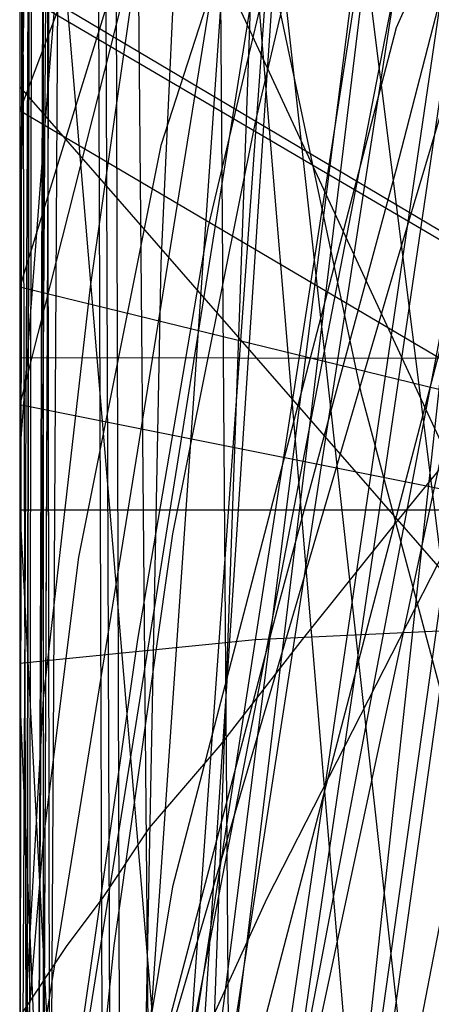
# Model space of a CAD drawing. Header units: millimetres. Extents: x 0 to 1231, y -1 to 564.
# Tile 101 of 163: x 0 to 3.5, y 46.8 to 55.17. Entities that reach past the tile are written whole.
import ezdxf

# ---------------------------------------------------------------- set-up
doc = ezdxf.new("R2010")
doc.units = ezdxf.units.MM
doc.layers.add('1', color=7, linetype='Continuous')

# ---------------------------------------------------------------- blocks, each defined once
blk = doc.blocks.new('PART001')
at = {"layer": '1'}
blk.add_lwpolyline([(763.1, 0), (763.1, 64.3), (0, 64.3), (0, 0)], close=True, dxfattribs=at)
blk = doc.blocks.new('PART002')
at = {"layer": '1'}
blk.add_lwpolyline([(0.2, 0), (739, 0.9), (739.3, 63.4), (0, 63.5)], close=True, dxfattribs=at)
blk = doc.blocks.new('PART004')
at = {"layer": '1'}
blk.add_lwpolyline([(9, 65.7), (6.8, 62.3), (6.5, 61.7), (5.8, 60.5), (5.3, 59.6), (4.9, 58.8), (4.7, 58.5), (4.4, 57.8), (3.2, 55.1), (1.3, 47.8), (1, 46), (0.5, 42.9), (0.4, 41.6), (0.3, 40.4), (0.1, 38.5), (0, 36.6), (0, 28.5), (0.1, 27.3), (0.1, 26), (0.2, 25.2), (0.2, 24.8), (0.3, 23.5), (0.4, 21.6), (0.6, 19.8)], dxfattribs=at)
blk = doc.blocks.new('PART006')
at = {"layer": '1'}
blk.add_lwpolyline([(176.1, 0), (176.1, 81.9), (0, 81.9), (0, 0)], close=True, dxfattribs=at)
blk = doc.blocks.new('PART008')
at = {"layer": '1'}
blk.add_lwpolyline([(196.6, 0), (196.6, 68.8), (0, 68.8), (0, 0)], close=True, dxfattribs=at)
blk = doc.blocks.new('PART009')
at = {"layer": '1'}
blk.add_lwpolyline([(227.4, 120.5), (0, 79.7), (4.2, 29.3), (14.4, 29.1), (15.5, 1.9), (43.5, 0.1), (45.1, 2.9), (46.5, 0), (72.7, 0), (104.4, 0.3), (136.2, 0.9), (138.5, 1), (149.9, 1.5), (163.2, 2.2)], dxfattribs=at)
blk = doc.blocks.new('PART010')
at = {"layer": '1'}
blk.add_lwpolyline([(173.9, 0.1), (174, 68.6), (0.4, 68.9), (0, 0)], close=True, dxfattribs=at)
blk = doc.blocks.new('PART014')
at = {"layer": '1'}
blk.add_lwpolyline([(559.3, 242.7), (491.5, 239.2), (439.2, 237.3), (382.5, 235.5), (327.8, 234.5), (271.3, 233.1), (184.5, 231.5), (126.5, 230.8), (125.1, 227.9), (123.6, 230.8), (0, 231), (0, 41.8), (123.5, 41.8), (125, 44.8), (126.5, 41.8), (162.8, 41.2), (240.9, 38.1), (307.4, 35.7), (376.2, 33.2), (463.1, 29.8), (535.6, 26.7), (606, 23.4)], dxfattribs=at)
blk = doc.blocks.new('PART017')
at = {"layer": '1'}
blk.add_lwpolyline([(737.9, 0), (737.9, 64.3), (0, 64.3), (0, 0)], close=True, dxfattribs=at)
blk = doc.blocks.new('PART021')
at = {"layer": '1'}
blk.add_lwpolyline([(0, 81.9), (0, 0), (176.1, 0), (176.1, 81.9)], close=True, dxfattribs=at)
blk = doc.blocks.new('PART022')
at = {"layer": '1'}
blk.add_lwpolyline([(35.1, 269.8), (0, 31), (48, 22.1), (50, 24.8), (51, 21.6), (163.5, 1.6), (165.5, 4.2), (166.5, 1.1), (172.2, 0), (189.9, 36.2), (272.9, 22.5), (274.8, 25.2), (275.8, 22), (292, 19.6), (328.6, 15.1), (377.1, 10.1)], dxfattribs=at)
blk = doc.blocks.new('PART024')
at = {"layer": '1'}
blk.add_lwpolyline([(363.2, 251.4), (295.9, 248), (262.2, 246.5), (228.5, 245.4), (203.7, 245.3), (202.2, 242.3), (200.7, 245.3), (0.1, 245.4), (0, 52.3), (101.1, 52.1), (151.7, 51.8), (200.8, 51.2), (202.4, 54.1), (202.4, 54), (202.6, 52.6), (202.7, 52.1), (203, 51.5), (203.4, 51.2), (203.6, 51.1), (203.9, 51.1), (216.8, 50.3), (300.7, 45.8), (384.6, 41.6)], dxfattribs=at)
blk = doc.blocks.new('PART027')
at = {"layer": '1'}
blk.add_lwpolyline([(59.2, 106.3), (35.3, 129.4), (26.5, 129.4), (0, 105.8), (0, 1), (14.9, 0.5), (28.1, 0.1), (29.6, 3), (31, 0), (43.5, 0.2), (59.2, 0.2)], close=True, dxfattribs=at)
blk = doc.blocks.new('PART030')
at = {"layer": '1'}
blk.add_lwpolyline([(0.2, 0), (707, 0.8), (707.3, 63.4), (0, 63.4)], close=True, dxfattribs=at)
blk = doc.blocks.new('PART032')
at = {"layer": '1'}
blk.add_lwpolyline([(627.5, 0), (627.5, 74.1), (0, 74.1), (0, 0)], close=True, dxfattribs=at)
blk = doc.blocks.new('PART033')
at = {"layer": '1'}
blk.add_lwpolyline([(68.6, 0), (68.6, 68.6), (0, 68.6), (0, 0)], close=True, dxfattribs=at)
blk = doc.blocks.new('PART035')
at = {"layer": '1'}
blk.add_lwpolyline([(58.8, 0), (58.8, 58.8), (0, 58.8), (0, 0)], close=True, dxfattribs=at)
blk = doc.blocks.new('PART036')
at = {"layer": '1'}
blk.add_lwpolyline([(91.2, 0), (91.2, 176.9), (4.9, 176.9), (0, 169.3), (0, 0)], close=True, dxfattribs=at)
blk = doc.blocks.new('PART037')
at = {"layer": '1'}
blk.add_lwpolyline([(15.2, 94.6), (0, 54.4), (15.6, 45.2), (31.5, 36.4), (37.9, 33.4), (39.2, 32.9), (39.6, 32.7), (40.5, 32.3), (42.5, 31.5), (46.5, 30.1), (48.6, 29.4), (50.6, 28.8), (52.7, 28.3), (54.7, 27.7), (56.8, 27.2), (57.8, 27), (58.9, 26.7), (60.3, 26.5), (63.1, 25.9), (64.5, 25.7), (65.9, 25.4)], dxfattribs=at)
blk = doc.blocks.new('PART040')
at = {"layer": '1'}
blk.add_lwpolyline([(45.4, 212.5), (0, 38.7), (41.2, 27.8), (43.3, 30.3), (44, 27.1), (101.8, 13.5), (161.2, 0), (173.4, 37.4), (179.5, 36.2), (194.5, 33.4), (209.6, 30.6), (215.7, 29.6), (221.7, 28.5), (222.3, 28.4), (227.7, 27.4), (245.9, 24.4)], dxfattribs=at)
blk = doc.blocks.new('PART043')
at = {"layer": '1'}
blk.add_lwpolyline([(218.1, 0.2), (218.3, 68.6), (0.4, 69), (0, 0)], close=True, dxfattribs=at)
blk = doc.blocks.new('PART046')
at = {"layer": '1'}
blk.add_lwpolyline([(0, 25.8), (25.9, 0), (33.9, 0), (59.2, 24.6), (59.2, 152.2), (45.6, 154.3), (32.8, 155.9), (30.9, 153.2), (29.8, 156.3), (15.9, 157.6), (0, 158.7)], close=True, dxfattribs=at)
blk = doc.blocks.new('PART047')
at = {"layer": '1'}
blk.add_lwpolyline([(238.9, 183.1), (204, 185.1), (202.3, 182.2), (201.1, 185.3), (168.1, 188.1), (142.2, 190.6), (116.3, 193.3), (83.2, 197.8), (81.3, 195), (80.3, 198.2), (33, 207.3), (0, 33.7), (46.9, 25.6), (48.9, 28.3), (49.8, 25.1), (85.6, 18.9), (166.2, 2.4), (168.2, 5), (169.1, 1.8), (178.3, 0), (191, 37.5), (238.8, 29.5)], dxfattribs=at)
blk = doc.blocks.new('PART049')
at = {"layer": '1'}
blk.add_lwpolyline([(218.2, 0.1), (218.3, 68.6), (0.4, 69), (0, 0)], close=True, dxfattribs=at)
blk = doc.blocks.new('PART050')
at = {"layer": '1'}
blk.add_lwpolyline([(0.3, 80.6), (3.2, 79), (0.2, 77.6), (0.2, 16.3), (3.2, 14.8), (0.2, 13.3), (0, 0), (88.9, 0.4), (90.4, 3.4), (91.8, 0.4), (178.2, 0.8), (178.6, 14.5), (175.7, 16), (178.7, 17.5), (178.7, 78.6), (175.7, 80.1), (178.7, 81.5), (179.1, 94.3), (92, 94.2), (90.5, 91.2), (89, 94.1), (0.7, 93.8)], close=True, dxfattribs=at)
blk = doc.blocks.new('PART052')
at = {"layer": '1'}
blk.add_lwpolyline([(182.1, 74.5), (173.4, 80.6), (0, 80.6), (0, 0), (182.6, 0)], close=True, dxfattribs=at)
blk = doc.blocks.new('PART054')
at = {"layer": '1'}
blk.add_lwpolyline([(238.5, 218.8), (225.8, 219.7), (224.7, 219.7), (211, 220.7), (169.6, 223.4), (158.6, 224.2), (127.6, 225.7), (96.6, 226.8), (40.8, 227.6), (39.3, 224.6), (37.8, 227.6), (0, 227.9), (1.5, 68.5), (4.4, 67.2), (1.7, 65.6), (9.9, 0), (48.3, 1), (49.4, 3.9), (51.2, 1.3), (256.7, 48.6)], dxfattribs=at)
blk = doc.blocks.new('PART057')
at = {"layer": '1'}
blk.add_lwpolyline([(173.9, 0.1), (174.1, 68.6), (0.4, 68.9), (0, 0)], close=True, dxfattribs=at)
blk = doc.blocks.new('PART060')
at = {"layer": '1'}
blk.add_lwpolyline([(59.4, 67.3), (29.5, 95.7), (0.3, 67.4), (0, 0), (14.2, 0.5), (27.9, 1.2), (29.2, 4.2), (30.9, 1.3), (44.3, 2.5), (59.4, 4.2)], close=True, dxfattribs=at)
blk = doc.blocks.new('PART061')
at = {"layer": '1'}
blk.add_lwpolyline([(59.4, 67.3), (29.5, 95.7), (0.3, 67.3), (0, 0), (14.2, 0.4), (28, 1.2), (29.2, 4.2), (30.9, 1.3), (44.3, 2.4), (59.4, 4.2)], close=True, dxfattribs=at)
blk = doc.blocks.new('PART062')
at = {"layer": '1'}
blk.add_lwpolyline([(59.2, 106.2), (35.3, 129.4), (26.5, 129.4), (0, 105.8), (0, 1), (14.9, 0.5), (28.1, 0), (29.6, 3), (31, 0), (43.5, 0.2), (59.2, 0.2)], close=True, dxfattribs=at)
blk = doc.blocks.new('PART063')
at = {"layer": '1'}
blk.add_lwpolyline([(226.8, 122.6), (0, 75.8), (5.1, 29.6), (15.3, 29.7), (17.2, 0.9), (44.8, 0.1), (46.3, 3), (47.7, 0.1), (62, 0), (86.7, 0.1), (111.3, 0.5), (120.8, 0.9), (134.1, 1.6), (135.4, 1.7), (137.9, 1.8), (141.6, 2.1), (145.4, 2.3), (153, 2.9), (156.8, 3.3)], dxfattribs=at)
blk = doc.blocks.new('PART064')
at = {"layer": '1'}
blk.add_lwpolyline([(0.3, 80.6), (3.2, 79), (0.2, 77.6), (0.3, 16.2), (3.2, 14.7), (0.2, 13.3), (0, 0), (88.9, 0.4), (90.3, 3.4), (91.8, 0.4), (178.2, 0.8), (178.6, 14.5), (175.7, 16), (178.6, 17.5), (178.6, 78.6), (175.7, 80.1), (178.7, 81.5), (179.1, 94.3), (92, 94.2), (90.5, 91.2), (89, 94.1), (0.7, 93.8)], close=True, dxfattribs=at)
blk = doc.blocks.new('PART066')
at = {"layer": '1'}
blk.add_lwpolyline([(14.6, 94.7), (0, 55.5), (15.5, 46.3), (23.2, 41.9), (26.8, 40), (28.2, 39.2), (29.7, 38.5), (31.1, 37.8)], dxfattribs=at)
blk = doc.blocks.new('PART067')
at = {"layer": '1'}
blk.add_lwpolyline([(0.5, 290.7), (0.4, 247.4), (3.4, 245.9), (0.4, 244.4), (0, 12), (37.9, 12.2), (39.3, 15.2), (40.8, 12.2), (343.9, 11.8), (345.4, 14.7), (346.9, 11.7), (409.4, 10.5)], dxfattribs=at)
blk = doc.blocks.new('PART069')
at = {"layer": '1'}
blk.add_lwpolyline([(58.8, 0), (58.8, 58.8), (0, 58.8), (0, 0)], close=True, dxfattribs=at)
blk = doc.blocks.new('PART070')
at = {"layer": '1'}
blk.add_lwpolyline([(358.5, 219.1), (344.4, 219.7), (328.9, 221), (295.4, 224.5), (291.5, 254), (283, 254.7), (281.3, 251.9), (280, 254.9), (40.9, 273.7), (39.2, 270.9), (37.9, 273.7), (0, 273.1), (0.4, 234.3), (3.3, 232.9), (0.4, 231.4), (2, 16), (39.9, 15.9), (41.3, 18.8), (42.8, 15.9), (359.2, 15.8)], dxfattribs=at)
blk = doc.blocks.new('PART078')
at = {"layer": '1'}
blk.add_lwpolyline([(35, 198.6), (0, 34.7), (41.2, 22.8), (43.3, 25.2), (44.1, 22.1), (157.7, 2.9), (159.6, 5.6), (160.6, 2.4), (167.7, 1.2), (177.8, 34), (221.5, 26.5), (263.7, 19.5)], dxfattribs=at)
blk = doc.blocks.new('PART080')
at = {"layer": '1'}
blk.add_lwpolyline([(235.4, 76.6), (0, 60.1), (2.6, 29.2), (12.7, 29.1), (13.8, 2), (41.9, 0.1), (43.4, 3), (44.8, 0), (71, 0.1), (102.8, 0.3), (134.5, 0.9), (141.8, 1.3), (153.9, 1.8), (158.7, 2.1)], dxfattribs=at)
blk = doc.blocks.new('PART081')
at = {"layer": '1'}
blk.add_lwpolyline([(196.5, 0), (196.5, 68.6), (0, 68.6), (0, 0)], close=True, dxfattribs=at)
blk = doc.blocks.new('PART082')
at = {"layer": '1'}
blk.add_lwpolyline([(0.1, 262.5), (0, 218.1), (2.9, 216.6), (0, 215.1), (0, 15.7), (37.8, 15.5), (39.3, 18.5), (40.8, 15.5), (342.5, 15.4), (344, 18.4), (345.4, 15.3), (357.7, 14.9)], dxfattribs=at)
blk = doc.blocks.new('PART083')
at = {"layer": '1'}
blk.add_lwpolyline([(0, 274.8), (0, 235.9), (2.9, 234.4), (0, 232.9), (0, 35.5), (2.9, 34.1), (0, 32.6), (0, 14.5), (37.9, 14.5), (39.3, 17.4), (40.8, 14.5), (342.8, 14.4), (344.4, 17.3), (345.8, 14.3), (378.6, 12.3)], dxfattribs=at)
blk = doc.blocks.new('PART084')
at = {"layer": '1'}
blk.add_lwpolyline([(0.5, 278.1), (0.4, 234.7), (3.4, 233.2), (0.4, 231.8), (0, 11.9), (37.9, 12.1), (39.3, 15), (40.8, 12.1), (343.9, 11.6), (345.4, 14.6), (346.9, 11.6), (409.4, 10.3)], dxfattribs=at)
blk = doc.blocks.new('PART088')
at = {"layer": '1'}
blk.add_lwpolyline([(26.6, 170.7), (24.9, 162.8), (23.1, 154.8), (21.4, 146.9), (19.7, 138.9), (19.5, 138), (18.1, 130.9), (15.6, 118.9), (13.2, 107), (10.9, 95), (9.6, 88.5), (7, 75), (3.1, 55), (0, 39), (41.3, 28), (43.5, 30.5), (44.2, 27.3), (84.3, 17.8), (161.4, 0), (173.8, 37.4), (222.2, 28.2), (259.5, 22.2)], dxfattribs=at)
blk = doc.blocks.new('PART089')
at = {"layer": '1'}
blk.add_lwpolyline([(14.6, 94.6), (0, 55.4), (15.5, 46.3), (31.2, 37.6)], dxfattribs=at)
blk = doc.blocks.new('PART090')
at = {"layer": '1'}
blk.add_lwpolyline([(211.2, 83.4), (0.3, 67.4), (0, 22.2), (9.8, 21.2), (9.7, 1.6), (29.9, 0.4), (31.5, 3.2), (32.8, 0.2), (42.6, 0), (54.6, 0.2), (83.8, 0.3), (110.1, 1.1), (136.8, 3.5), (146, 4.6), (155.2, 5.8), (164.4, 6.9)], dxfattribs=at)
blk = doc.blocks.new('PART092')
at = {"layer": '1'}
blk.add_lwpolyline([(32.6, 244.5), (7.8, 87.6), (10.5, 85.7), (7.4, 84.7), (0, 37), (46.6, 27.3), (48.6, 29.8), (49.4, 26.7), (165.9, 3), (167.9, 5.6), (168.8, 2.4), (178.2, 0.5), (190.8, 38), (242.9, 28.6)], dxfattribs=at)
blk = doc.blocks.new('PART094')
at = {"layer": '1'}
blk.add_lwpolyline([(196.6, 0), (196.6, 68.6), (0, 68.6), (0, 0)], close=True, dxfattribs=at)
blk = doc.blocks.new('PART095')
at = {"layer": '1'}
blk.add_lwpolyline([(34.3, 258.3), (0, 43), (42.6, 34.6), (44.6, 37.2), (45.6, 34.1), (156.1, 12.3), (158.1, 15), (158.9, 11.8), (166, 10.4), (176.8, 43), (220.2, 34.3), (262.3, 26.2), (264.3, 28.8), (265.2, 25.7), (299.9, 19.9), (331.3, 15.5), (362.8, 11.7)], dxfattribs=at)
blk = doc.blocks.new('PART096')
at = {"layer": '1'}
blk.add_lwpolyline([(68.6, 0), (68.6, 68.6), (0, 68.6), (0, 0)], close=True, dxfattribs=at)
blk = doc.blocks.new('PART100')
at = {"layer": '1'}
blk.add_lwpolyline([(269.2, 206.7), (204.2, 206.3), (171.4, 206.6), (169.9, 203.6), (168.5, 206.7), (146.8, 208), (113.4, 210.7), (94.9, 212.5), (77.9, 214.6), (76, 211.9), (75, 215), (52, 218.8), (27.8, 223.3), (0, 24.7), (47, 17.6), (48.9, 20.3), (50, 17.2), (163, 1.3), (164.9, 4), (165.9, 0.8), (171.9, 0), (188.3, 36.7), (249.7, 27.8)], dxfattribs=at)
blk = doc.blocks.new('PART103')
at = {"layer": '1'}
blk.add_lwpolyline([(0, 25.8), (25.9, 0), (33.9, 0), (59.2, 24.5), (59.2, 152.1), (45.6, 154.2), (32.7, 155.9), (30.9, 153.2), (29.8, 156.2), (15.9, 157.5), (0, 158.7)], close=True, dxfattribs=at)
blk = doc.blocks.new('PART104')
at = {"layer": '1'}
blk.add_lwpolyline([(34.1, 262.4), (0, 30.2), (48.1, 21.3), (50, 24), (50.9, 20.8), (163.6, 1.5), (165.5, 4.1), (166.4, 1), (172.2, 0), (189.9, 36.1), (273, 23.1), (274.9, 25.8), (275.9, 22.7), (291.8, 20.4), (328.2, 16.2), (376.6, 11.7)], dxfattribs=at)
blk = doc.blocks.new('PART105')
at = {"layer": '1'}
blk.add_lwpolyline([(268.2, 199.4), (203.2, 199), (170.5, 199.2), (168.9, 196.3), (167.5, 199.4), (145.8, 200.7), (112.4, 203.4), (93.9, 205.2), (76.9, 207.3), (75, 204.6), (74, 207.7), (51.1, 211.5), (26.8, 215.9), (0, 23.9), (47, 16.9), (48.9, 19.6), (50, 16.5), (163, 1.2), (164.8, 3.9), (165.9, 0.8), (171.9, 0), (188.2, 36.7), (249.6, 29)], dxfattribs=at)
blk = doc.blocks.new('PART107')
at = {"layer": '1'}
blk.add_lwpolyline([(236.2, 51), (0, 51), (2.3, 8), (21.1, 5.6), (38.4, 3.8), (40.1, 6.6), (41.4, 3.6), (67.6, 2.3), (99.3, 1), (131, 0.1), (143.1, 0), (160.1, 0), (164.9, 0.1), (179.5, 0.3), (185.1, 0.5), (186.8, 0.5), (194.1, 0.7), (206.2, 1.1), (230.4, 2.1), (237.7, 2.4)], dxfattribs=at)
blk = doc.blocks.new('PART110')
at = {"layer": '1'}
blk.add_lwpolyline([(216.9, 72), (3.1, 75.5), (0, 30.5), (9.7, 29.5), (8.4, 10), (25.5, 7.6), (32.2, 6.9), (33.9, 9.7), (35.2, 6.7), (57.7, 4.6), (98.9, 1.9), (118.4, 0.8), (121.5, 0.7), (129.3, 0.3), (135.6, 0.1), (138.7, 0.1), (143.4, 0), (152.8, 0), (159.3, 0.2)], dxfattribs=at)
blk = doc.blocks.new('PART113')
at = {"layer": '1'}
blk.add_lwpolyline([(176.1, 0), (176.1, 81.9), (0, 81.9), (0, 0)], close=True, dxfattribs=at)
blk = doc.blocks.new('PART116')
at = {"layer": '1'}
blk.add_lwpolyline([(91.2, 0), (91.2, 176.9), (4.9, 176.9), (0, 169.3), (0, 0)], close=True, dxfattribs=at)
blk = doc.blocks.new('PART117')
at = {"layer": '1'}
blk.add_lwpolyline([(112.9, 0), (112.9, 505.6), (15.4, 505.6), (0, 489.2), (0, 0)], close=True, dxfattribs=at)
blk = doc.blocks.new('PART118')
at = {"layer": '1'}
blk.add_lwpolyline([(112.9, 0), (112.9, 505.6), (15.4, 505.6), (0, 489.1), (0, 0)], close=True, dxfattribs=at)
blk = doc.blocks.new('PART119')
at = {"layer": '1'}
blk.add_lwpolyline([(91.3, 176.9), (4.9, 176.9), (0, 169.3), (0, 0), (91.3, 0)], close=True, dxfattribs=at)
blk = doc.blocks.new('PART122')
at = {"layer": '1'}
blk.add_lwpolyline([(78.2, 0.2), (77.9, 179.2), (0, 179.3), (0, 0)], close=True, dxfattribs=at)
blk = doc.blocks.new('PART124')
at = {"layer": '1'}
blk.add_lwpolyline([(52.1, 0), (152, 0.7), (181.2, 179.9), (185.2, 204.1), (185.2, 249.4), (93.2, 249.6), (41, 249.6), (31.1, 238.1), (0, 45.3), (0, 0)], close=True, dxfattribs=at)
blk = doc.blocks.new('PART126')
at = {"layer": '1'}
blk.add_lwpolyline([(78.2, 0.2), (77.9, 179.2), (0, 179.3), (0, 0)], close=True, dxfattribs=at)
blk = doc.blocks.new('PART132')
at = {"layer": '1'}
blk.add_lwpolyline([(0.2, 241.8), (0, 41.3), (0, 3.1), (41.2, 0), (44.8, 0.3), (48.1, 0.6), (51.2, 0.9), (54, 1.1), (56.7, 1.3), (59.1, 1.5), (61.4, 1.7), (63.5, 1.9), (67.5, 2.2), (71.2, 2.6), (78.4, 3.2), (82.9, 3.7), (87.6, 4.1), (92.7, 4.6), (98, 5.1), (103.5, 5.7)], dxfattribs=at)
blk = doc.blocks.new('PART139')
at = {"layer": '1'}
blk.add_lwpolyline([(0.7, 64.9), (1.3, 60.6), (2.2, 55.3), (2.9, 52), (3.7, 49), (5, 45.1), (5.3, 44.3), (5.9, 42.5), (6.2, 41.7), (6.5, 40.8), (7.1, 39.2), (8.6, 35.8), (10.4, 32.5), (12.9, 28.5), (16.7, 23.5), (18.8, 21.2), (21.1, 18.9), (23.7, 16.5), (26.5, 14.4), (28.9, 12.7), (31.3, 11.2)], dxfattribs=at)
blk = doc.blocks.new('PART141')
at = {"layer": '1'}
blk.add_lwpolyline([(247, 180.8), (217.2, 182.8), (187.7, 184.5), (156.3, 185.9), (124.9, 186.7), (98.7, 187.2), (72.4, 187.6), (45.4, 188.1), (18.4, 188.8), (0, 19.2), (8.5, 18.4), (16.8, 17.6), (33, 16.1), (37.3, 15.7), (52.3, 14.5), (71.8, 13), (100.5, 10.9), (129.2, 9), (173, 6.2), (216.9, 3.8), (234.5, 2.9), (267.9, 1.3)], dxfattribs=at)
blk = doc.blocks.new('PART143')
at = {"layer": '1'}
blk.add_lwpolyline([(0.1, 66.6), (0.1, 62.8), (0, 58.6), (0, 49.4), (0.2, 44.7), (0.6, 39.9), (1.4, 35.3), (2, 32.7), (2.7, 30.1), (3.4, 28), (4.2, 25.9), (5.3, 23.7), (6.6, 21.6), (8.4, 19.1), (10.6, 16.9), (12.2, 15.7), (13.9, 14.6), (17.1, 13), (20.5, 11.7), (24.4, 10.6), (28.4, 9.8), (32.8, 9.3)], dxfattribs=at)
blk = doc.blocks.new('PART146')
at = {"layer": '1'}
blk.add_lwpolyline([(105, 0), (105, 105), (0, 105), (0, 0)], close=True, dxfattribs=at)
blk = doc.blocks.new('PART148')
at = {"layer": '1'}
blk.add_lwpolyline([(70, 0), (70, 200), (0, 200), (0, 0)], close=True, dxfattribs=at)
blk = doc.blocks.new('PART149')
at = {"layer": '1'}
blk.add_lwpolyline([(70, 200), (0, 200), (0, 0), (70, 0)], close=True, dxfattribs=at)
blk = doc.blocks.new('PART155')
at = {"layer": '1'}
blk.add_lwpolyline([(201.2, 0), (201.2, 68), (0, 68), (0, 0)], close=True, dxfattribs=at)
blk = doc.blocks.new('PART158')
at = {"layer": '1'}
blk.add_lwpolyline([(132.3, 0), (132.3, 60.7), (0, 60.7), (0, 0)], close=True, dxfattribs=at)
blk = doc.blocks.new('PART160')
at = {"layer": '1'}
blk.add_lwpolyline([(0.9, 294.2), (0.1, 56.7), (0, 0), (81, 0), (290.1, 0), (297.4, 41.7), (323.1, 41.7), (336.7, 41.6), (359.5, 41.6)], dxfattribs=at)
blk = doc.blocks.new('PART162')
at = {"layer": '1'}
blk.add_lwpolyline([(195, 0), (195, 90), (0, 90), (0, 0)], close=True, dxfattribs=at)
blk = doc.blocks.new('PART165')
at = {"layer": '1'}
blk.add_lwpolyline([(0, 0), (697.5, 0), (697.5, 65), (0, 65)], close=True, dxfattribs=at)
blk = doc.blocks.new('PART167')
at = {"layer": '1'}
blk.add_lwpolyline([(5, 64.5), (3.8, 61.1), (2.8, 57.7), (2, 54.3), (1.3, 50.8), (0.8, 47.3), (0.2, 41.5), (0, 35.7), (0.2, 29.9), (0.7, 24.2), (1.7, 17.2), (3.2, 10.5), (4.6, 5.3), (5.4, 2.7), (6.2, 0), (17.2, 3.1), (28.3, 6.2), (50.8, 12.6), (52, 13), (73.6, 19.1)], dxfattribs=at)
blk = doc.blocks.new('PART168')
at = {"layer": '1'}
blk.add_lwpolyline([(8.4, 97.8), (4.4, 95.6), (2.3, 94.5), (1.2, 94), (0, 93.4), (0, 43.4), (11.4, 31.5), (255.5, 0)], dxfattribs=at)
blk = doc.blocks.new('PART172')
at = {"layer": '1'}
blk.add_lwpolyline([(2.6, 71.1), (2.1, 59.3), (1.7, 48), (1.3, 36.8), (1.1, 31.4), (1, 26.1), (0.8, 21.1), (0.7, 16.3), (0.5, 13), (0.4, 9.4), (0.3, 7.5), (0.2, 5.3), (0.1, 3), (0, 0.4), (3.1, 0.3), (8.8, 0.3), (11.4, 0.2), (16.3, 0.2), (20.9, 0.1), (29.2, 0.1), (33.3, 0), (133, 0)], dxfattribs=at)
blk = doc.blocks.new('PART173')
at = {"layer": '1'}
blk.add_lwpolyline([(80.1, 0), (80.1, 182), (0, 182), (0, 0)], close=True, dxfattribs=at)
blk = doc.blocks.new('PART174')
at = {"layer": '1'}
blk.add_lwpolyline([(162, 0), (162, 207.1), (0, 207.1), (0, 0)], close=True, dxfattribs=at)
blk = doc.blocks.new('PART175')
at = {"layer": '1'}
blk.add_lwpolyline([(12.2, 100.5), (11.6, 94.6), (10.7, 87.7), (9.6, 80.3), (8.5, 74), (7.6, 68.7), (6.8, 64.7), (6.1, 60.6), (4.9, 54.7), (4.4, 51.9), (3.9, 49.2), (0, 29), (71.2, 0), (155.3, 74.8), (148.8, 91.1), (147.5, 94.6), (145.5, 99.7)], dxfattribs=at)
blk = doc.blocks.new('PART176')
at = {"layer": '1'}
blk.add_lwpolyline([(24.9, 229), (0, 33.2), (29.2, 29.5), (39.1, 28.3), (58.5, 25.9), (87.1, 22.6), (115.7, 19.4), (165.2, 14.1), (213.7, 9), (232.7, 7), (251.8, 5.2)], dxfattribs=at)
blk = doc.blocks.new('PART177')
at = {"layer": '1'}
blk.add_lwpolyline([(70, 0), (70, 140), (0, 140), (0, 0)], close=True, dxfattribs=at)
blk = doc.blocks.new('PART179')
at = {"layer": '1'}
blk.add_lwpolyline([(0.2, 268.9), (0.9, 27.8), (5.4, 27.9), (9.7, 28), (18.1, 28), (26.2, 28.1), (34.3, 28.1), (45, 28.2), (67, 28.4), (78, 28.7), (93.7, 29.4), (109.4, 30.3), (125, 31.5), (140.6, 32.6), (164.6, 34.4), (188.7, 36.3), (242.1, 40.7), (283.6, 43.5), (313.9, 45.9), (323.9, 46.5), (338, 47), (352.1, 47.2), (375.1, 47.4)], dxfattribs=at)
blk = doc.blocks.new('PART182')
at = {"layer": '1'}
blk.add_lwpolyline([(0, 0), (570, 0), (570, 65), (0, 65)], close=True, dxfattribs=at)
blk = doc.blocks.new('PART183')
at = {"layer": '1'}
blk.add_lwpolyline([(0, 109.3), (0, 59.3), (5.1, 48.3), (256.1, 0)], dxfattribs=at)
blk = doc.blocks.new('PART184')
at = {"layer": '1'}
blk.add_lwpolyline([(133, 0), (133, 60), (0, 60), (0, 0)], close=True, dxfattribs=at)
blk = doc.blocks.new('PART186')
at = {"layer": '1'}
blk.add_lwpolyline([(0, 254.7), (0, 49.7), (2, 49.9), (4.1, 50), (8.7, 50.3), (13.7, 50.6), (19, 50.8), (30, 51.4), (35.6, 51.6), (40.9, 51.7), (49.4, 51.9), (57.5, 51.8), (65.7, 51.6), (82, 51.1), (102.7, 50.5), (123.2, 50.1), (164.6, 49), (247.5, 46.8), (330.5, 44.6), (380.4, 43.4)], dxfattribs=at)
blk = doc.blocks.new('PART187')
at = {"layer": '1'}
blk.add_lwpolyline([(0.7, 98), (0.5, 84.6), (0.2, 57.5), (0.1, 29.1), (0, 15), (0, 1), (4.7, 0.8), (9.5, 0.6), (19.5, 0.3), (29.8, 0), (40, 0), (54.3, 0.3), (68.4, 0.9), (91.1, 1.8), (99.5, 2.1), (116.9, 2.8), (143.3, 4.1), (160.7, 5.2)], dxfattribs=at)
blk = doc.blocks.new('PART190')
at = {"layer": '1'}
blk.add_lwpolyline([(0.1, 276.5), (0, 220), (0, 29.5), (10.2, 28.8), (20.3, 28.2), (30.1, 27.8), (40, 27.6), (51.4, 27.8), (63, 28.3), (74.6, 28.9), (86.2, 29.7), (132.6, 32.3), (174.8, 34.9), (216.9, 37.7), (254.3, 40.2), (273, 41.5), (273.9, 41.5), (288.1, 42.4), (303.2, 43.2), (317.5, 43.6), (331.8, 43.9), (342.3, 44), (352.8, 43.9), (366.2, 43.4)], dxfattribs=at)
blk = doc.blocks.new('PART192')
at = {"layer": '1'}
blk.add_lwpolyline([(35.7, 168.6), (31.1, 152.9), (26.6, 137.2), (22.1, 121.6), (19.9, 114.1), (17.8, 106.7), (15.8, 99.5), (13.8, 92.6), (12.2, 87), (9.2, 75.8), (7.6, 70), (5.9, 63.9), (4.1, 57.4), (3.2, 53.9), (2.2, 50.2), (1.2, 46.4), (0, 42.3), (39.1, 33.4), (155.7, 6.9), (166.7, 45.6)], dxfattribs=at)
blk = doc.blocks.new('PART196')
at = {"layer": '1'}
blk.add_lwpolyline([(5.4, 64), (3.7, 60.9), (2.3, 57.5), (1.2, 54.1), (0.5, 50.6), (0.2, 48.2), (0, 45.8), (0, 41), (0.2, 35.6), (0.2, 34.9), (0.6, 30.2), (1.6, 23.3), (3, 16.3), (4.8, 8), (5.7, 3.9), (6.6, 0), (9.1, 0.6), (11.7, 1.2), (17.4, 2.5), (23.4, 4), (29.8, 5.5)], dxfattribs=at)
blk = doc.blocks.new('PART197')
at = {"layer": '1'}
blk.add_lwpolyline([(12.7, 64.6), (10.3, 61.6), (7.3, 57.1), (5.9, 54.7), (4.5, 52.4), (2.1, 47.7), (0, 43.1), (0, 23.1), (12.2, 0), (32.2, 0), (34.3, 0.5), (36.2, 0.8), (39.6, 1.4), (43.1, 1.9), (46.5, 2.2), (49.9, 2.4), (53.6, 2.6), (56.2, 2.7), (133.2, 2.7)], dxfattribs=at)
blk = doc.blocks.new('PART198')
at = {"layer": '1'}
blk.add_lwpolyline([(1.7, 67.2), (1.1, 63.2), (0.6, 58.9), (0.4, 56.6), (0.2, 54.1), (0, 51.5), (0, 46), (0.1, 43.1), (0.4, 40.1), (0.9, 36.8), (1.5, 34.2), (2.3, 31.6), (3.2, 29), (4.3, 26.3), (5.6, 23.7), (7, 21.2), (8.7, 18.7), (10.5, 16.4), (13.7, 13.2), (17.3, 10.4), (21, 7.9), (24.7, 5.9), (27.3, 4.7), (29.8, 3.7)], dxfattribs=at)
blk = doc.blocks.new('PART199')
at = {"layer": '1'}
blk.add_lwpolyline([(30.5, 167.5), (27.9, 156.4), (25.3, 145.6), (22.7, 135), (20.2, 124.8), (17.7, 115), (15.3, 105.8), (14.2, 101.5), (13, 97.3), (10.6, 88.5), (9.3, 84), (7.9, 79.1), (7.1, 76.5), (6.3, 73.8), (5.4, 70.9), (4.5, 67.8), (3.5, 64.4), (2.4, 60.9), (1.3, 57.1), (0, 52.9), (38.9, 43.4), (154.8, 14.9), (166.7, 53.3)], dxfattribs=at)
blk = doc.blocks.new('PART200')
at = {"layer": '1'}
blk.add_lwpolyline([(80.2, 0), (80.2, 182), (0, 182), (0, 0)], close=True, dxfattribs=at)
blk = doc.blocks.new('PART202')
at = {"layer": '1'}
blk.add_lwpolyline([(10.5, 172.1), (0, 26.4), (3.1, 26), (6.4, 25.7), (9.9, 25.3), (13.5, 25), (21.2, 24.2), (29.3, 23.3), (37.7, 22.4), (45.3, 21.6), (46.2, 21.6), (54.6, 20.7), (62.8, 19.9), (70.6, 19.1), (78.3, 18.4), (94.1, 17), (110, 15.6), (125.9, 14.3), (157.9, 11.5), (183, 9.4), (208, 7.4), (220.6, 6.4), (240.5, 5)], dxfattribs=at)
blk = doc.blocks.new('PART204')
at = {"layer": '1'}
blk.add_lwpolyline([(0, 180.6), (0, 136.1), (0.1, 121), (0.4, 93.9), (0.6, 80.5), (0.8, 67.2), (1, 56.4), (1.1, 45.5), (1.3, 34.4), (1.4, 22.9), (4.5, 22.9), (7.9, 22.8), (11.6, 22.8), (15.4, 22.7), (23.3, 22.7), (31.2, 22.8), (41.7, 23), (67.7, 24), (102.3, 25.4), (120.7, 26.1), (139, 26.9), (179.9, 29)], dxfattribs=at)
blk = doc.blocks.new('PART205')
at = {"layer": '1'}
blk.add_lwpolyline([(0.1, 295.9), (0.1, 181.7), (0, 168.9), (0, 44.5), (4.2, 44.2), (8.2, 43.9), (12, 43.7), (15.7, 43.5), (22.9, 43.2), (30, 43.1), (41.2, 43.2), (52.8, 43.7), (76.4, 45.1), (99.7, 46.5), (122.8, 47.7), (165, 50.4), (207.1, 53.1), (244.6, 55.6)], dxfattribs=at)
blk = doc.blocks.new('PART208')
at = {"layer": '1'}
blk.add_lwpolyline([(0, 0), (675, 0), (675, 65), (0, 65)], close=True, dxfattribs=at)
blk = doc.blocks.new('PART213')
at = {"layer": '1'}
blk.add_lwpolyline([(0, 104.6), (0, 54.6), (10.9, 42.1), (264, 0)], dxfattribs=at)
blk = doc.blocks.new('PART215')
at = {"layer": '1'}
blk.add_lwpolyline([(15.2, 65), (12.8, 62.3), (10.5, 59.5), (7.9, 56.6), (6, 54.2), (4.1, 52), (3.2, 50.9), (2.4, 49.9), (1.7, 49), (1.1, 48.3), (0.7, 47.7), (0.4, 47.3), (0, 46.7), (0, 26.7), (10.1, 0), (30.1, 0), (36.9, 0.6), (43.6, 1.2), (51.5, 2), (55.4, 2.4), (59.4, 2.7), (63.6, 2.9), (67.9, 3)], dxfattribs=at)
blk = doc.blocks.new('PART216')
at = {"layer": '1'}
blk.add_lwpolyline([(3.8, 66.2), (2.7, 63), (1.8, 59.7), (1.1, 56.4), (0.6, 52.9), (0.2, 49.4), (0, 45.9), (0, 40.9), (0.1, 36), (0.5, 31.1), (0.8, 28.8), (1.1, 26.2), (1.7, 21.6), (2.5, 17.2), (3.4, 13.2), (4.3, 9.5), (4.9, 7.7), (5.5, 5.6), (5.9, 4.5), (6.3, 3.2), (7.4, 0), (40.8, 10.8), (81.3, 24)], dxfattribs=at)
blk = doc.blocks.new('PART219')
at = {"layer": '1'}
blk.add_lwpolyline([(0, 266.7), (0.7, 46.2), (0.8, 3.5), (40.8, 0), (47.5, 0.9), (54.5, 1.7), (61.8, 2.6), (69.3, 3.6), (77.1, 4.5), (79.7, 4.9), (85.1, 5.5), (93.3, 6.5), (101.6, 7.6), (118.6, 9.7), (135.8, 11.8), (152.9, 13.9), (169.8, 16)], dxfattribs=at)
blk = doc.blocks.new('PART223')
at = {"layer": '1'}
blk.add_lwpolyline([(80.2, 0), (80.2, 182.1), (0, 182.1), (0, 0)], close=True, dxfattribs=at)
blk = doc.blocks.new('PART225')
at = {"layer": '1'}
blk.add_lwpolyline([(247.6, 220.3), (232.5, 221.6), (205.8, 223.4), (191.3, 224.7), (176.8, 225.8), (159.3, 226.9), (141.9, 227.6), (108.7, 228.6), (91.8, 229.3), (83.3, 229.6), (74.6, 229.8), (61.6, 230.1), (48.6, 230.2), (24.1, 230.2), (0, 31.4), (27.9, 27.7), (39.1, 26.3), (55.8, 24.1), (83.2, 20.8), (110.5, 17.6), (157.8, 12.3), (204.1, 7.2), (222.3, 5.2), (240.6, 3.4)], dxfattribs=at)
blk = doc.blocks.new('PART226')
at = {"layer": '1'}
blk.add_lwpolyline([(6.4, 127.5), (3.8, 95), (3, 84.7), (2.3, 74.4), (1.7, 63.9), (1.2, 53.1), (1, 43), (0.9, 32.9), (0.8, 28), (0.7, 23.2), (0.7, 18.7), (0.6, 14.5), (0.5, 11.5), (0.3, 8.3), (0.3, 6.6), (0.2, 4.7), (0.1, 2.6), (0, 0.3), (4, 0.2), (11.6, 0.2), (15.1, 0.1), (22, 0.1), (28.8, 0), (74.8, 0)], dxfattribs=at)
blk = doc.blocks.new('PART229')
at = {"layer": '1'}
blk.add_lwpolyline([(1, 240), (0, 41.4), (8.9, 41.7), (18, 41.9), (27.2, 42.2), (36.6, 42.4), (55.5, 42.8), (74.4, 42.9), (89.6, 42.9), (104.8, 42.8), (134.9, 42.5), (169.6, 42.2), (186.9, 41.9), (204.2, 41.5), (232.4, 40.9), (260.6, 40.1)], dxfattribs=at)
blk = doc.blocks.new('PART230')
at = {"layer": '1'}
blk.add_lwpolyline([(5.5, 96.3), (4.9, 88.8), (4.2, 81.4), (3.5, 72.4), (2.7, 63.6), (2.1, 54.7), (1.5, 45.6), (0.9, 28.4), (0.8, 24.2), (0.7, 20.1), (0.5, 12.6), (0.4, 10), (0.3, 7.3), (0.3, 5.8), (0.2, 4.2), (0.1, 2.4), (0, 0.3), (5.8, 0.3), (11.1, 0.2), (15.9, 0.2), (20.5, 0.1), (24.8, 0.1), (33.3, 0), (72.9, 0)], dxfattribs=at)
blk = doc.blocks.new('PART233')
at = {"layer": '1'}
blk.add_lwpolyline([(5.8, 66.3), (4.4, 63.2), (3.3, 60.1), (2.4, 56.8), (1.6, 53.4), (1, 49.9), (0.5, 46.4), (0.1, 41.5), (0, 36.5), (0, 29.3), (0.2, 26.7), (0.5, 22), (1, 17.6), (1.6, 13.5), (2.2, 9.8), (2.6, 7.9), (3.4, 4.7), (3.8, 3.3), (4.1, 1.8), (4.6, 0), (22.3, 4.5), (40.3, 9), (76.3, 18.3)], dxfattribs=at)
blk = doc.blocks.new('PART234')
at = {"layer": '1'}
blk.add_lwpolyline([(0, 0), (583.1, 0), (583.1, 65), (0, 65)], close=True, dxfattribs=at)
blk = doc.blocks.new('PART235')
at = {"layer": '1'}
blk.add_lwpolyline([(12.1, 100.5), (9.3, 89.4), (6.5, 78), (5, 72), (3.4, 65.7), (1.8, 59), (0, 51.9), (3.5, 51.2), (6.8, 50.5), (9.8, 49.9), (12.7, 49.4), (15.4, 48.8), (18, 48.3), (22.7, 47.3), (27.1, 46.5), (31.2, 45.6), (35.2, 44.8), (39.3, 43.9), (46.1, 42.4), (53.3, 40.8), (60.8, 39.1), (68.6, 37.2)], dxfattribs=at)
blk = doc.blocks.new('PART239')
at = {"layer": '1'}
blk.add_lwpolyline([(201.2, 0), (201.2, 68), (0, 68), (0, 0)], close=True, dxfattribs=at)
blk = doc.blocks.new('PART241')
at = {"layer": '1'}
blk.add_lwpolyline([(0.6, 68.3), (0.3, 62.8), (0.1, 60), (0, 53), (0, 46), (0.1, 44.5), (0.2, 42.8), (0.4, 40.3), (0.8, 37.9), (1.1, 36.3), (1.4, 34.8), (2, 32), (3.1, 28.7), (3.8, 26.9), (4.6, 24.9), (5.6, 23), (6.8, 21.1), (8.8, 18.3)], dxfattribs=at)
blk = doc.blocks.new('PART242')
at = {"layer": '1'}
blk.add_lwpolyline([(0, 260.5), (0.2, 203.8), (0.9, 8.4), (5.4, 8.5), (10.2, 8.5), (15.3, 8.6), (20.6, 8.7), (31.6, 8.9), (37.1, 9.1), (42.6, 9.2), (51.4, 9.4), (60, 9.8), (78.5, 10.8), (80.8, 11), (97.2, 12.3), (116, 14.1), (134.7, 16), (176.2, 20.5), (222.3, 25.5), (258.2, 29.4)], dxfattribs=at)
blk = doc.blocks.new('PART243')
at = {"layer": '1'}
blk.add_lwpolyline([(19.7, 109.2), (13.1, 86.6), (6.5, 64.2), (3.2, 53.1), (0, 42.2), (3.4, 41.1), (6.6, 40.1), (9.5, 39.2), (12.3, 38.3), (15, 37.4), (17.5, 36.6), (22.1, 35.2), (26.3, 33.9), (30.3, 32.6), (34.3, 31.5), (38.2, 30.3), (45, 28.4), (52.1, 26.5), (59.6, 24.5), (67.4, 22.5), (75.4, 20.5), (76.9, 20.1), (83.6, 18.5), (100.3, 14.5)], dxfattribs=at)
blk = doc.blocks.new('PART246')
at = {"layer": '1'}
blk.add_lwpolyline([(21.6, 174.6), (0, 34.8), (25.4, 31.2), (39, 29.2), (50.9, 27.6), (75.8, 24.3), (100.7, 21.1), (143.8, 15.8), (185.9, 10.7), (202.5, 8.7), (219.1, 6.9), (228.2, 6), (237.3, 5.2)], dxfattribs=at)
blk = doc.blocks.new('PART249')
at = {"layer": '1'}
blk.add_lwpolyline([(1, 255.8), (0.2, 56.6), (0, 0), (70, 0), (235, 0.1), (266.6, 0.1), (274.9, 41.7), (292.4, 41.7), (297.4, 41.6), (304, 41.5), (311, 41.4), (318.2, 41.2), (325.6, 41.1), (326.7, 41), (333, 40.8), (340.2, 40.6), (347, 40.4), (350.3, 40.3), (353.4, 40.2), (377, 23.9)], dxfattribs=at)

msp = doc.modelspace()

# ---------------------------------------------------------------- block references
for name in ['PART175', 'PART117', 'PART118', 'PART179', 'PART024', 'PART160', 'PART219', 'PART186', 'PART205', 'PART067', 'PART249', 'PART229', 'PART084', 'PART014', 'PART083', 'PART190', 'PART132', 'PART070', 'PART022', 'PART225', 'PART104', 'PART082', 'PART199', 'PART242', 'PART176', 'PART095', 'PART088', 'PART235', 'PART124', 'PART092', 'PART216', 'PART241', 'PART198', 'PART226', 'PART167', 'PART202', 'PART054', 'PART141', 'PART100', 'PART105', 'PART040', 'PART192', 'PART243', 'PART196', 'PART047', 'PART174', 'PART172', 'PART233', 'PART246', 'PART148', 'PART149', 'PART078', 'PART004', 'PART223', 'PART173', 'PART200', 'PART204', 'PART122', 'PART126', 'PART139', 'PART187', 'PART036', 'PART116', 'PART119', 'PART046', 'PART103', 'PART230', 'PART183', 'PART213', 'PART177', 'PART168', 'PART027', 'PART062', 'PART063', 'PART009', 'PART143', 'PART215', 'PART197', 'PART146', 'PART060', 'PART061', 'PART066', 'PART037', 'PART089', 'PART050', 'PART064', 'PART162', 'PART090', 'PART006', 'PART021', 'PART113', 'PART052', 'PART080', 'PART110', 'PART032', 'PART043', 'PART049', 'PART010', 'PART057', 'PART008', 'PART033', 'PART081', 'PART094', 'PART096', 'PART155', 'PART239', 'PART165', 'PART182', 'PART208', 'PART234', 'PART001', 'PART017', 'PART002', 'PART030', 'PART158', 'PART184', 'PART035', 'PART069', 'PART107']:
    msp.add_blockref(name, (0, 0))

doc.saveas('drawing.dxf')
